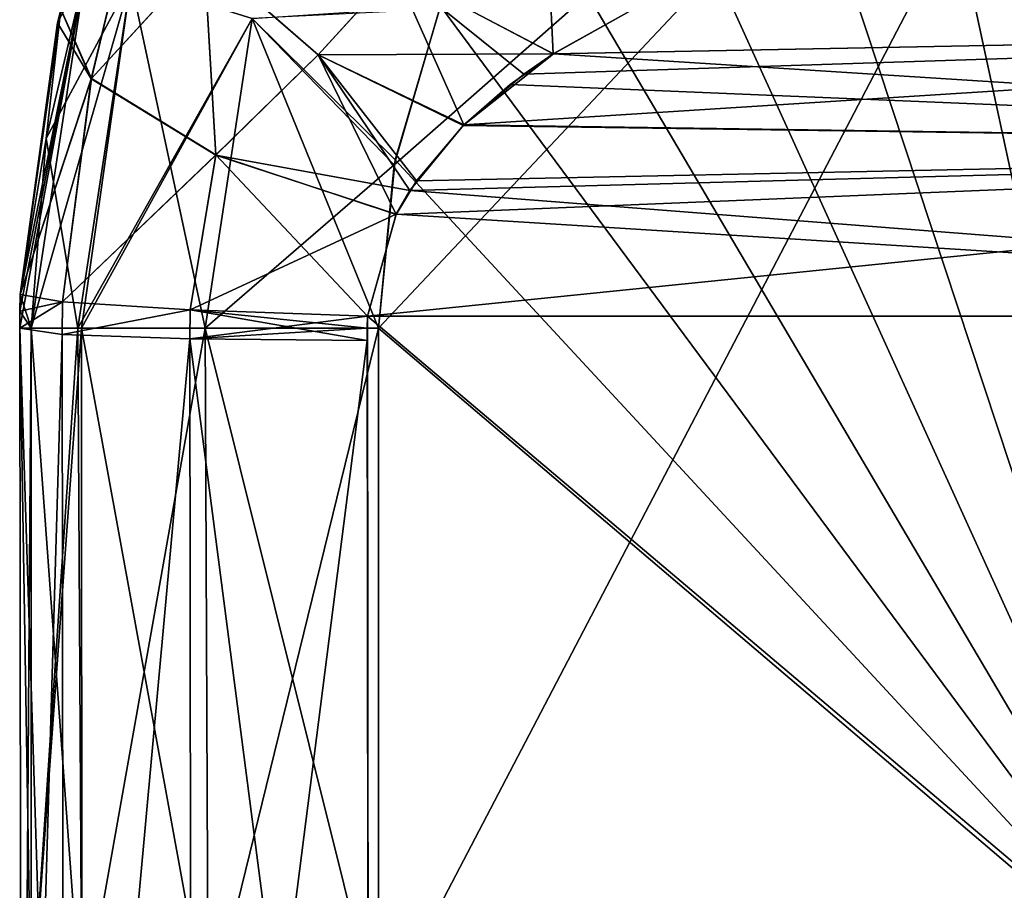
# Model space of a CAD drawing. Header units: millimetres. Extents: x -36.5 to 36.5, y -8.8 to 41.6.
# Tile 199 of 256: x -16.9 to -14, y 36.5 to 39. Entities that reach past the tile are written whole.
import ezdxf

# ---------------------------------------------------------------- set-up
doc = ezdxf.new("R2010")
doc.units = ezdxf.units.MM
doc.header["$LTSCALE"] = 65.185185
for name, color, linetype in [('333', 7, 'CONTINUOUS'), ('334', 7, 'CONTINUOUS'), ('336', 7, 'CONTINUOUS'), ('337', 7, 'CONTINUOUS'), ('341', 7, 'CONTINUOUS'), ('343', 7, 'CONTINUOUS'), ('348', 7, 'CONTINUOUS'), ('354', 7, 'CONTINUOUS'), ('361', 7, 'CONTINUOUS'), ('362', 7, 'CONTINUOUS'), ('397', 7, 'CONTINUOUS'), ('398', 7, 'CONTINUOUS'), ('401', 7, 'CONTINUOUS'), ('402', 7, 'CONTINUOUS'), ('403', 7, 'CONTINUOUS'), ('407', 7, 'CONTINUOUS'), ('408', 7, 'CONTINUOUS'), ('409', 7, 'CONTINUOUS'), ('504', 7, 'CONTINUOUS'), ('505', 7, 'CONTINUOUS')]:
    doc.layers.add(name, color=color, linetype=linetype)

msp = doc.modelspace()

# ---------------------------------------------------------------- linework, layer by layer
at = {"layer": '333', "color": 7, "linetype": 'Continuous'}
for points in [[(-16.8474, 38.1, 7.8349), (-16.8802, 38.1, 6.8958), (-16.8474, 36.1, 7.8349), (-16.8474, 38.1, 7.8349)], [(-16.8474, 36.1, 7.8349), (-16.8802, 38.1, 6.8958), (-16.8753, 34.1, 7.0355), (-16.8474, 36.1, 7.8349)]]:
    msp.add_3dface(points, dxfattribs=at)
at = {"layer": '334', "color": 7, "linetype": 'Continuous'}
for points in [[(-16.8474, 38.1, -7.8349), (-16.8753, 34.1, -7.0355), (-16.8802, 38.1, -6.8958), (-16.8474, 38.1, -7.8349)], [(-16.8474, 36.1, -7.8349), (-16.8753, 34.1, -7.0355), (-16.8474, 38.1, -7.8349), (-16.8474, 36.1, -7.8349)]]:
    msp.add_3dface(points, dxfattribs=at)
at = {"layer": '336', "color": 7, "linetype": 'Continuous'}
for points in [[(-15.876, 34.1, -6), (-15.8799, 38.1349, -5.8591), (-15.8806, 38.1, -5.8603), (-15.876, 34.1, -6)], [(-15.876, 34.1, -6), (-11.1111, 34.1, -6), (-15.8799, 38.1349, -5.8591), (-15.876, 34.1, -6)], [(-15.8799, 38.1349, -5.8591), (-11.1111, 34.1, -6), (-11.1111, 38.1349, -5.8591), (-15.8799, 38.1349, -5.8591)], [(-15.8808, 38.0651, -5.8615), (-15.876, 34.1, -6), (-15.8806, 38.1, -5.8603), (-15.8808, 38.0651, -5.8615)]]:
    msp.add_3dface(points, dxfattribs=at)
at = {"layer": '337', "color": 7, "linetype": 'Continuous'}
for points in [[(-15.8799, 38.1349, 5.8591), (-15.876, 34.1, 6), (-15.8808, 38.0651, 5.8615), (-15.8799, 38.1349, 5.8591)], [(-15.8806, 38.1, 5.8603), (-15.8799, 38.1349, 5.8591), (-15.8808, 38.0651, 5.8615), (-15.8806, 38.1, 5.8603)], [(-15.876, 34.1, 6), (-15.8799, 38.1349, 5.8591), (-11.1111, 38.1349, 5.8591), (-15.876, 34.1, 6)], [(-11.1111, 34.1, 6), (-15.876, 34.1, 6), (-11.1111, 38.1349, 5.8591), (-11.1111, 34.1, 6)]]:
    msp.add_3dface(points, dxfattribs=at)
at = {"layer": '341', "color": 7, "linetype": 'Continuous'}
for points in [[(-16.8802, 38.1, 6.8958), (-16.8474, 38.1, 7.8349), (-16.6894, 39.1396, 7.8333), (-16.8802, 38.1, 6.8958)], [(-16.8802, 38.1, 6.8958), (-16.6894, 39.1396, 7.8333), (-16.8799, 38.1489, 6.8946), (-16.8802, 38.1, 6.8958)], [(-16.6894, 39.1396, 7.8333), (-16.8789, 38.1977, 6.8934), (-16.8799, 38.1489, 6.8946), (-16.6894, 39.1396, 7.8333)], [(-16.7715, 38.9792, 6.7927), (-16.8789, 38.1977, 6.8934), (-16.6894, 39.1396, 7.8333), (-16.7715, 38.9792, 6.7927)], [(-16.7617, 39.0171, 6.7834), (-16.7715, 38.9792, 6.7927), (-16.6894, 39.1396, 7.8333), (-16.7617, 39.0171, 6.7834)]]:
    msp.add_3dface(points, dxfattribs=at)
at = {"layer": '343', "color": 7, "linetype": 'Continuous'}
for points in [[(-16.6838, 39.1575, -7.8333), (-16.8045, 38.646, -7.8345), (-16.7614, 39.0185, -6.7818), (-16.6838, 39.1575, -7.8333)], [(-16.8045, 38.646, -7.8345), (-16.8789, 38.1977, -6.8934), (-16.7614, 39.0185, -6.7818), (-16.8045, 38.646, -7.8345)], [(-16.8474, 38.1, -7.8349), (-16.8789, 38.1977, -6.8934), (-16.8045, 38.646, -7.8345), (-16.8474, 38.1, -7.8349)], [(-16.8789, 38.1977, -6.8934), (-16.8474, 38.1, -7.8349), (-16.8799, 38.1489, -6.8946), (-16.8789, 38.1977, -6.8934)], [(-16.8474, 38.1, -7.8349), (-16.8802, 38.1, -6.8958), (-16.8799, 38.1489, -6.8946), (-16.8474, 38.1, -7.8349)]]:
    msp.add_3dface(points, dxfattribs=at)
at = {"layer": '348', "color": 7, "linetype": 'Continuous'}
for points in [[(-13.9738, 40.52, -8.8), (-13.5, 36.1, -8.8), (-14.4194, 40.3584, -8.8), (-13.9738, 40.52, -8.8)], [(-14.4194, 40.3584, -8.8), (-13.5, 36.1, -8.8), (-14.827, 40.1149, -8.8), (-14.4194, 40.3584, -8.8)], [(-14.827, 40.1149, -8.8), (-13.5, 36.1, -8.8), (-15.1813, 39.7985, -8.8), (-14.827, 40.1149, -8.8)], [(-15.1813, 39.7985, -8.8), (-13.5, 36.1, -8.8), (-15.4646, 39.4308, -8.8), (-15.1813, 39.7985, -8.8)], [(-15.4646, 39.4308, -8.8), (-13.5, 36.1, -8.8), (-15.6696, 39.0274, -8.8), (-15.4646, 39.4308, -8.8)], [(-15.6696, 39.0274, -8.8), (-13.5, 36.1, -8.8), (-15.8002, 38.5846, -8.8), (-15.6696, 39.0274, -8.8)], [(-15.8002, 38.5846, -8.8), (-13.5, 36.1, -8.8), (-15.848, 38.1, -8.8), (-15.8002, 38.5846, -8.8)], [(-13.5, 36.1, -8.8), (-15.848, 36.1, -8.8), (-15.848, 38.1, -8.8), (-13.5, 36.1, -8.8)]]:
    msp.add_3dface(points, dxfattribs=at)
at = {"layer": '354', "color": 7, "linetype": 'Continuous'}
for points in [[(-15.848, 36.1, 8.8), (-13.5, 36.1, 8.8), (-13.5, 40.5953, 8.8), (-15.848, 36.1, 8.8)], [(-15.848, 36.1, 8.8), (-13.5, 40.5953, 8.8), (-15.848, 38.1, 8.8), (-15.848, 36.1, 8.8)], [(-15.848, 38.1, 8.8), (-13.5, 40.5953, 8.8), (-15.8032, 38.5704, 8.8), (-15.848, 38.1, 8.8)], [(-15.8032, 38.5704, 8.8), (-13.5, 40.5953, 8.8), (-15.6729, 39.0188, 8.8), (-15.8032, 38.5704, 8.8)]]:
    msp.add_3dface(points, dxfattribs=at)
at = {"layer": '361', "color": 7, "linetype": 'Continuous'}
for points in [[(-16.8045, 38.646, -7.8345), (-16.6838, 39.1575, -7.8333), (-16.5609, 39.101, -8.3012), (-16.8045, 38.646, -7.8345)], [(-16.7133, 38.1, -8.3012), (-16.8045, 38.646, -7.8345), (-16.5609, 39.101, -8.3012), (-16.7133, 38.1, -8.3012)], [(-16.7022, 38.1, -8.32), (-16.7133, 38.1, -8.3012), (-16.5609, 39.101, -8.3012), (-16.7022, 38.1, -8.32)], [(-16.3469, 38.1, -8.6666), (-16.7022, 38.1, -8.32), (-16.5609, 39.101, -8.3012), (-16.3469, 38.1, -8.6666)], [(-16.2111, 38.992, -8.6666), (-16.3469, 38.1, -8.6666), (-16.5609, 39.101, -8.3012), (-16.2111, 38.992, -8.6666)], [(-15.6696, 39.0274, -8.8), (-15.8002, 38.5846, -8.8), (-16.2111, 38.992, -8.6666), (-15.6696, 39.0274, -8.8)], [(-15.848, 38.1, -8.8), (-16.3469, 38.1, -8.6666), (-16.2111, 38.992, -8.6666), (-15.848, 38.1, -8.8)], [(-15.8002, 38.5846, -8.8), (-15.848, 38.1, -8.8), (-16.2111, 38.992, -8.6666), (-15.8002, 38.5846, -8.8)], [(-16.8474, 38.1, -7.8349), (-16.8045, 38.646, -7.8345), (-16.7133, 38.1, -8.3012), (-16.8474, 38.1, -7.8349)]]:
    msp.add_3dface(points, dxfattribs=at)
at = {"layer": '362', "color": 7, "linetype": 'Continuous'}
for points in [[(-16.8474, 36.1, -7.8349), (-16.8474, 38.1, -7.8349), (-16.7133, 38.1, -8.3012), (-16.8474, 36.1, -7.8349)], [(-16.7018, 36.1, -8.3202), (-16.8474, 36.1, -7.8349), (-16.7022, 38.1, -8.32), (-16.7018, 36.1, -8.3202)], [(-16.7022, 38.1, -8.32), (-16.8474, 36.1, -7.8349), (-16.7133, 38.1, -8.3012), (-16.7022, 38.1, -8.32)], [(-16.3469, 38.1, -8.6666), (-16.7018, 36.1, -8.3202), (-16.7022, 38.1, -8.32), (-16.3469, 38.1, -8.6666)], [(-16.3381, 36.1, -8.6715), (-16.7018, 36.1, -8.3202), (-16.3469, 38.1, -8.6666), (-16.3381, 36.1, -8.6715)], [(-15.848, 38.1, -8.8), (-16.3381, 36.1, -8.6715), (-16.3469, 38.1, -8.6666), (-15.848, 38.1, -8.8)], [(-15.848, 36.1, -8.8), (-16.3381, 36.1, -8.6715), (-15.848, 38.1, -8.8), (-15.848, 36.1, -8.8)]]:
    msp.add_3dface(points, dxfattribs=at)
at = {"layer": '397', "color": 7, "linetype": 'Continuous'}
for points in [[(-11.1111, 39.1, -4.8597), (-15.0834, 39.0356, -5.2128), (-11.1111, 38.9715, -5.3498), (-11.1111, 39.1, -4.8597)], [(-15.0834, 39.0356, -5.2128), (-15.345, 38.8896, -5.4733), (-11.1111, 38.9715, -5.3498), (-15.0834, 39.0356, -5.2128)], [(-15.4302, 38.8313, -5.5418), (-15.602, 38.6859, -5.6701), (-11.1111, 38.9715, -5.3498), (-15.4302, 38.8313, -5.5418)], [(-11.1111, 38.9715, -5.3498), (-15.602, 38.6859, -5.6701), (-11.1111, 38.6202, -5.7135), (-11.1111, 38.9715, -5.3498)], [(-15.345, 38.8896, -5.4733), (-15.4302, 38.8313, -5.5418), (-11.1111, 38.9715, -5.3498), (-15.345, 38.8896, -5.4733)], [(-15.602, 38.6859, -5.6701), (-15.739, 38.5241, -5.7653), (-11.1111, 38.6202, -5.7135), (-15.602, 38.6859, -5.6701)], [(-15.8799, 38.1349, -5.8591), (-11.1111, 38.1349, -5.8591), (-11.1111, 38.6202, -5.7135), (-15.8799, 38.1349, -5.8591)], [(-15.7967, 38.4271, -5.8047), (-15.8799, 38.1349, -5.8591), (-11.1111, 38.6202, -5.7135), (-15.7967, 38.4271, -5.8047)], [(-15.739, 38.5241, -5.7653), (-15.7967, 38.4271, -5.8047), (-11.1111, 38.6202, -5.7135), (-15.739, 38.5241, -5.7653)]]:
    msp.add_3dface(points, dxfattribs=at)
at = {"layer": '398', "color": 7, "linetype": 'Continuous'}
for points in [[(-14.9826, 39.0824, 5.0464), (-14.9485, 39.1, 4.8597), (-11.1111, 38.9715, 5.3498), (-14.9826, 39.0824, 5.0464)], [(-14.9485, 39.1, 4.8597), (-11.1111, 39.1, 4.8597), (-11.1111, 38.9715, 5.3498), (-14.9485, 39.1, 4.8597)], [(-15.0835, 39.0356, 5.2129), (-14.9899, 39.0791, 5.0633), (-11.1111, 38.9715, 5.3498), (-15.0835, 39.0356, 5.2129)], [(-14.9899, 39.0791, 5.0633), (-14.9826, 39.0824, 5.0464), (-11.1111, 38.9715, 5.3498), (-14.9899, 39.0791, 5.0633)], [(-15.3448, 38.8895, 5.4734), (-15.0835, 39.0356, 5.2129), (-11.1111, 38.9715, 5.3498), (-15.3448, 38.8895, 5.4734)], [(-11.1111, 38.6202, 5.7135), (-15.3448, 38.8895, 5.4734), (-11.1111, 38.9715, 5.3498), (-11.1111, 38.6202, 5.7135)], [(-15.4693, 38.8019, 5.572), (-15.3448, 38.8895, 5.4734), (-11.1111, 38.6202, 5.7135), (-15.4693, 38.8019, 5.572)], [(-15.6048, 38.6833, 5.672), (-15.4693, 38.8019, 5.572), (-11.1111, 38.6202, 5.7135), (-15.6048, 38.6833, 5.672)], [(-15.7576, 38.4961, 5.7779), (-15.6048, 38.6833, 5.672), (-11.1111, 38.6202, 5.7135), (-15.7576, 38.4961, 5.7779)], [(-11.1111, 38.1349, 5.8591), (-15.7576, 38.4961, 5.7779), (-11.1111, 38.6202, 5.7135), (-11.1111, 38.1349, 5.8591)], [(-15.7576, 38.4961, 5.7779), (-11.1111, 38.1349, 5.8591), (-15.7971, 38.4281, 5.8043), (-15.7576, 38.4961, 5.7779)], [(-11.1111, 38.1349, 5.8591), (-15.8799, 38.1349, 5.8591), (-15.7971, 38.4281, 5.8043), (-11.1111, 38.1349, 5.8591)]]:
    msp.add_3dface(points, dxfattribs=at)
at = {"layer": '401', "color": 7, "linetype": 'Continuous'}
for points in [[(-16.8753, 34.1, 7.0355), (-16.8802, 38.1, 6.8958), (-16.7582, 38.0822, 6.3815), (-16.8753, 34.1, 7.0355)], [(-16.7529, 34.1, 6.5202), (-16.8753, 34.1, 7.0355), (-16.7582, 38.0822, 6.3815), (-16.7529, 34.1, 6.5202)], [(-16.3908, 38.0694, 6.0013), (-16.7529, 34.1, 6.5202), (-16.7582, 38.0822, 6.3815), (-16.3908, 38.0694, 6.0013)], [(-16.3861, 34.1, 6.1402), (-16.7529, 34.1, 6.5202), (-16.3908, 38.0694, 6.0013), (-16.3861, 34.1, 6.1402)], [(-15.8808, 38.0651, 5.8615), (-16.3861, 34.1, 6.1402), (-16.3908, 38.0694, 6.0013), (-15.8808, 38.0651, 5.8615)], [(-15.876, 34.1, 6), (-16.3861, 34.1, 6.1402), (-15.8808, 38.0651, 5.8615), (-15.876, 34.1, 6)]]:
    msp.add_3dface(points, dxfattribs=at)
at = {"layer": '402', "color": 7, "linetype": 'Continuous'}
for points in [[(-16.8799, 38.1489, 6.8946), (-16.8789, 38.1977, 6.8934), (-16.7573, 38.1765, 6.3788), (-16.8799, 38.1489, 6.8946)], [(-16.8802, 38.1, 6.8958), (-16.8799, 38.1489, 6.8946), (-16.7573, 38.1765, 6.3788), (-16.8802, 38.1, 6.8958)], [(-16.7582, 38.0822, 6.3815), (-16.8802, 38.1, 6.8958), (-16.7573, 38.1765, 6.3788), (-16.7582, 38.0822, 6.3815)], [(-16.39, 38.1534, 5.9985), (-16.7582, 38.0822, 6.3815), (-16.7573, 38.1765, 6.3788), (-16.39, 38.1534, 5.9985)], [(-16.3908, 38.0694, 6.0013), (-16.7582, 38.0822, 6.3815), (-16.39, 38.1534, 5.9985), (-16.3908, 38.0694, 6.0013)], [(-15.8799, 38.1349, 5.8591), (-16.3908, 38.0694, 6.0013), (-16.39, 38.1534, 5.9985), (-15.8799, 38.1349, 5.8591)], [(-15.8799, 38.1349, 5.8591), (-15.8806, 38.1, 5.8603), (-16.3908, 38.0694, 6.0013), (-15.8799, 38.1349, 5.8591)], [(-15.8806, 38.1, 5.8603), (-15.8808, 38.0651, 5.8615), (-16.3908, 38.0694, 6.0013), (-15.8806, 38.1, 5.8603)]]:
    msp.add_3dface(points, dxfattribs=at)
at = {"layer": '403', "color": 7, "linetype": 'Continuous'}
for points in [[(-16.7617, 39.0171, 6.7834), (-16.5166, 39.4777, 6.1318), (-16.6744, 38.8177, 6.2731), (-16.7617, 39.0171, 6.7834)], [(-16.5166, 39.4777, 6.1318), (-16.3499, 39.1717, 5.824), (-16.6744, 38.8177, 6.2731), (-16.5166, 39.4777, 6.1318)], [(-16.6744, 38.8177, 6.2731), (-16.3499, 39.1717, 5.824), (-16.316, 38.5984, 5.9089), (-16.6744, 38.8177, 6.2731)], [(-16.3499, 39.1717, 5.824), (-15.8006, 39.1297, 5.3863), (-16.0219, 38.8869, 5.6584), (-16.3499, 39.1717, 5.824)], [(-16.3499, 39.1717, 5.824), (-16.0219, 38.8869, 5.6584), (-16.316, 38.5984, 5.9089), (-16.3499, 39.1717, 5.824)], [(-15.8006, 39.1297, 5.3863), (-15.3448, 38.8895, 5.4734), (-16.0219, 38.8869, 5.6584), (-15.8006, 39.1297, 5.3863)], [(-15.0835, 39.0356, 5.2129), (-15.3448, 38.8895, 5.4734), (-15.8006, 39.1297, 5.3863), (-15.0835, 39.0356, 5.2129)], [(-16.7715, 38.9792, 6.7927), (-16.7617, 39.0171, 6.7834), (-16.6744, 38.8177, 6.2731), (-16.7715, 38.9792, 6.7927)], [(-16.8789, 38.1977, 6.8934), (-16.7715, 38.9792, 6.7927), (-16.6744, 38.8177, 6.2731), (-16.8789, 38.1977, 6.8934)], [(-16.0219, 38.8869, 5.6584), (-15.7576, 38.4961, 5.7779), (-16.316, 38.5984, 5.9089), (-16.0219, 38.8869, 5.6584)], [(-15.3448, 38.8895, 5.4734), (-15.6048, 38.6833, 5.672), (-16.0219, 38.8869, 5.6584), (-15.3448, 38.8895, 5.4734)], [(-15.6048, 38.6833, 5.672), (-15.7576, 38.4961, 5.7779), (-16.0219, 38.8869, 5.6584), (-15.6048, 38.6833, 5.672)], [(-15.3448, 38.8895, 5.4734), (-15.4693, 38.8019, 5.572), (-15.6048, 38.6833, 5.672), (-15.3448, 38.8895, 5.4734)], [(-16.7573, 38.1765, 6.3788), (-16.8789, 38.1977, 6.8934), (-16.6744, 38.8177, 6.2731), (-16.7573, 38.1765, 6.3788)], [(-16.7573, 38.1765, 6.3788), (-16.6744, 38.8177, 6.2731), (-16.316, 38.5984, 5.9089), (-16.7573, 38.1765, 6.3788)], [(-16.39, 38.1534, 5.9985), (-16.7573, 38.1765, 6.3788), (-16.316, 38.5984, 5.9089), (-16.39, 38.1534, 5.9985)], [(-15.7971, 38.4281, 5.8043), (-16.39, 38.1534, 5.9985), (-16.316, 38.5984, 5.9089), (-15.7971, 38.4281, 5.8043)], [(-15.7576, 38.4961, 5.7779), (-15.7971, 38.4281, 5.8043), (-16.316, 38.5984, 5.9089), (-15.7576, 38.4961, 5.7779)], [(-15.7971, 38.4281, 5.8043), (-15.8799, 38.1349, 5.8591), (-16.39, 38.1534, 5.9985), (-15.7971, 38.4281, 5.8043)]]:
    msp.add_3dface(points, dxfattribs=at)
at = {"layer": '407', "color": 7, "linetype": 'Continuous'}
for points in [[(-16.7614, 39.0185, -6.7818), (-16.6738, 38.8188, -6.2723), (-16.5159, 39.4786, -6.1303), (-16.7614, 39.0185, -6.7818)], [(-16.5159, 39.4786, -6.1303), (-16.6738, 38.8188, -6.2723), (-16.3491, 39.1725, -5.8229), (-16.5159, 39.4786, -6.1303)], [(-16.6738, 38.8188, -6.2723), (-16.3155, 38.5992, -5.9085), (-16.3491, 39.1725, -5.8229), (-16.6738, 38.8188, -6.2723)], [(-16.3491, 39.1725, -5.8229), (-16.3155, 38.5992, -5.9085), (-16.0211, 38.8875, -5.6577), (-16.3491, 39.1725, -5.8229)], [(-16.3491, 39.1725, -5.8229), (-16.0211, 38.8875, -5.6577), (-15.8001, 39.1301, -5.3856), (-16.3491, 39.1725, -5.8229)], [(-16.0211, 38.8875, -5.6577), (-15.602, 38.6859, -5.6701), (-15.8001, 39.1301, -5.3856), (-16.0211, 38.8875, -5.6577)], [(-15.602, 38.6859, -5.6701), (-15.4302, 38.8313, -5.5418), (-15.8001, 39.1301, -5.3856), (-15.602, 38.6859, -5.6701)], [(-15.4302, 38.8313, -5.5418), (-15.345, 38.8896, -5.4733), (-15.8001, 39.1301, -5.3856), (-15.4302, 38.8313, -5.5418)], [(-15.345, 38.8896, -5.4733), (-15.3562, 39.1112, -5.1345), (-15.8001, 39.1301, -5.3856), (-15.345, 38.8896, -5.4733)], [(-15.345, 38.8896, -5.4733), (-15.0834, 39.0356, -5.2128), (-15.3562, 39.1112, -5.1345), (-15.345, 38.8896, -5.4733)], [(-16.7614, 39.0185, -6.7818), (-16.8789, 38.1977, -6.8934), (-16.6738, 38.8188, -6.2723), (-16.7614, 39.0185, -6.7818)], [(-16.3155, 38.5992, -5.9085), (-15.7967, 38.4271, -5.8047), (-16.0211, 38.8875, -5.6577), (-16.3155, 38.5992, -5.9085)], [(-15.7967, 38.4271, -5.8047), (-15.739, 38.5241, -5.7653), (-16.0211, 38.8875, -5.6577), (-15.7967, 38.4271, -5.8047)], [(-15.739, 38.5241, -5.7653), (-15.602, 38.6859, -5.6701), (-16.0211, 38.8875, -5.6577), (-15.739, 38.5241, -5.7653)], [(-16.6738, 38.8188, -6.2723), (-16.8789, 38.1977, -6.8934), (-16.7573, 38.1765, -6.3788), (-16.6738, 38.8188, -6.2723)], [(-16.3155, 38.5992, -5.9085), (-16.6738, 38.8188, -6.2723), (-16.7573, 38.1765, -6.3788), (-16.3155, 38.5992, -5.9085)], [(-16.39, 38.1534, -5.9985), (-16.3155, 38.5992, -5.9085), (-16.7573, 38.1765, -6.3788), (-16.39, 38.1534, -5.9985)], [(-15.8799, 38.1349, -5.8591), (-16.3155, 38.5992, -5.9085), (-16.39, 38.1534, -5.9985), (-15.8799, 38.1349, -5.8591)], [(-15.8799, 38.1349, -5.8591), (-15.7967, 38.4271, -5.8047), (-16.3155, 38.5992, -5.9085), (-15.8799, 38.1349, -5.8591)]]:
    msp.add_3dface(points, dxfattribs=at)
at = {"layer": '408', "color": 7, "linetype": 'Continuous'}
for points in [[(-16.8802, 38.1, -6.8958), (-16.8789, 38.1977, -6.8934), (-16.8799, 38.1489, -6.8946), (-16.8802, 38.1, -6.8958)], [(-16.8789, 38.1977, -6.8934), (-16.8802, 38.1, -6.8958), (-16.7573, 38.1765, -6.3788), (-16.8789, 38.1977, -6.8934)], [(-16.7573, 38.1765, -6.3788), (-16.8802, 38.1, -6.8958), (-16.7582, 38.0822, -6.3815), (-16.7573, 38.1765, -6.3788)], [(-16.39, 38.1534, -5.9985), (-16.7573, 38.1765, -6.3788), (-16.7582, 38.0822, -6.3815), (-16.39, 38.1534, -5.9985)], [(-16.3908, 38.0694, -6.0013), (-16.39, 38.1534, -5.9985), (-16.7582, 38.0822, -6.3815), (-16.3908, 38.0694, -6.0013)], [(-15.8808, 38.0651, -5.8615), (-16.39, 38.1534, -5.9985), (-16.3908, 38.0694, -6.0013), (-15.8808, 38.0651, -5.8615)], [(-15.8806, 38.1, -5.8603), (-15.8799, 38.1349, -5.8591), (-16.39, 38.1534, -5.9985), (-15.8806, 38.1, -5.8603)], [(-15.8808, 38.0651, -5.8615), (-15.8806, 38.1, -5.8603), (-16.39, 38.1534, -5.9985), (-15.8808, 38.0651, -5.8615)]]:
    msp.add_3dface(points, dxfattribs=at)
at = {"layer": '409', "color": 7, "linetype": 'Continuous'}
for points in [[(-16.8802, 38.1, -6.8958), (-16.8753, 34.1, -7.0355), (-16.7529, 34.1, -6.5202), (-16.8802, 38.1, -6.8958)], [(-16.8802, 38.1, -6.8958), (-16.7529, 34.1, -6.5202), (-16.7582, 38.0822, -6.3815), (-16.8802, 38.1, -6.8958)], [(-16.7529, 34.1, -6.5202), (-16.3908, 38.0694, -6.0013), (-16.7582, 38.0822, -6.3815), (-16.7529, 34.1, -6.5202)], [(-16.7529, 34.1, -6.5202), (-16.3861, 34.1, -6.1402), (-16.3908, 38.0694, -6.0013), (-16.7529, 34.1, -6.5202)], [(-16.3861, 34.1, -6.1402), (-15.876, 34.1, -6), (-16.3908, 38.0694, -6.0013), (-16.3861, 34.1, -6.1402)], [(-15.876, 34.1, -6), (-15.8808, 38.0651, -5.8615), (-16.3908, 38.0694, -6.0013), (-15.876, 34.1, -6)]]:
    msp.add_3dface(points, dxfattribs=at)
at = {"layer": '504', "color": 7, "linetype": 'Continuous'}
for points in [[(-16.8474, 38.1, 7.8349), (-16.8474, 36.1, 7.8349), (-16.7018, 36.1, 8.3202), (-16.8474, 38.1, 7.8349)], [(-16.8474, 38.1, 7.8349), (-16.7018, 36.1, 8.3202), (-16.7133, 38.1, 8.3012), (-16.8474, 38.1, 7.8349)], [(-16.7133, 38.1, 8.3012), (-16.7018, 36.1, 8.3202), (-16.7022, 38.1, 8.32), (-16.7133, 38.1, 8.3012)], [(-16.7018, 36.1, 8.3202), (-16.3381, 36.1, 8.6715), (-16.7022, 38.1, 8.32), (-16.7018, 36.1, 8.3202)], [(-16.3381, 36.1, 8.6715), (-16.3469, 38.1, 8.6666), (-16.7022, 38.1, 8.32), (-16.3381, 36.1, 8.6715)], [(-16.3381, 36.1, 8.6715), (-15.848, 36.1, 8.8), (-16.3469, 38.1, 8.6666), (-16.3381, 36.1, 8.6715)], [(-15.848, 36.1, 8.8), (-15.848, 38.1, 8.8), (-16.3469, 38.1, 8.6666), (-15.848, 36.1, 8.8)]]:
    msp.add_3dface(points, dxfattribs=at)
at = {"layer": '505', "color": 7, "linetype": 'Continuous'}
for points in [[(-16.6894, 39.1396, 7.8333), (-16.8474, 38.1, 7.8349), (-16.5609, 39.1009, 8.3012), (-16.6894, 39.1396, 7.8333)], [(-16.5609, 39.1009, 8.3012), (-16.8474, 38.1, 7.8349), (-16.7133, 38.1, 8.3012), (-16.5609, 39.1009, 8.3012)], [(-16.5609, 39.1009, 8.3012), (-16.7133, 38.1, 8.3012), (-16.2112, 38.9919, 8.6666), (-16.5609, 39.1009, 8.3012)], [(-15.8032, 38.5704, 8.8), (-15.6729, 39.0188, 8.8), (-16.2112, 38.9919, 8.6666), (-15.8032, 38.5704, 8.8)], [(-16.2112, 38.9919, 8.6666), (-16.7133, 38.1, 8.3012), (-16.7022, 38.1, 8.32), (-16.2112, 38.9919, 8.6666)], [(-16.3469, 38.1, 8.6666), (-16.2112, 38.9919, 8.6666), (-16.7022, 38.1, 8.32), (-16.3469, 38.1, 8.6666)], [(-15.8032, 38.5704, 8.8), (-16.2112, 38.9919, 8.6666), (-16.3469, 38.1, 8.6666), (-15.8032, 38.5704, 8.8)], [(-15.848, 38.1, 8.8), (-15.8032, 38.5704, 8.8), (-16.3469, 38.1, 8.6666), (-15.848, 38.1, 8.8)]]:
    msp.add_3dface(points, dxfattribs=at)

doc.saveas('drawing.dxf')
